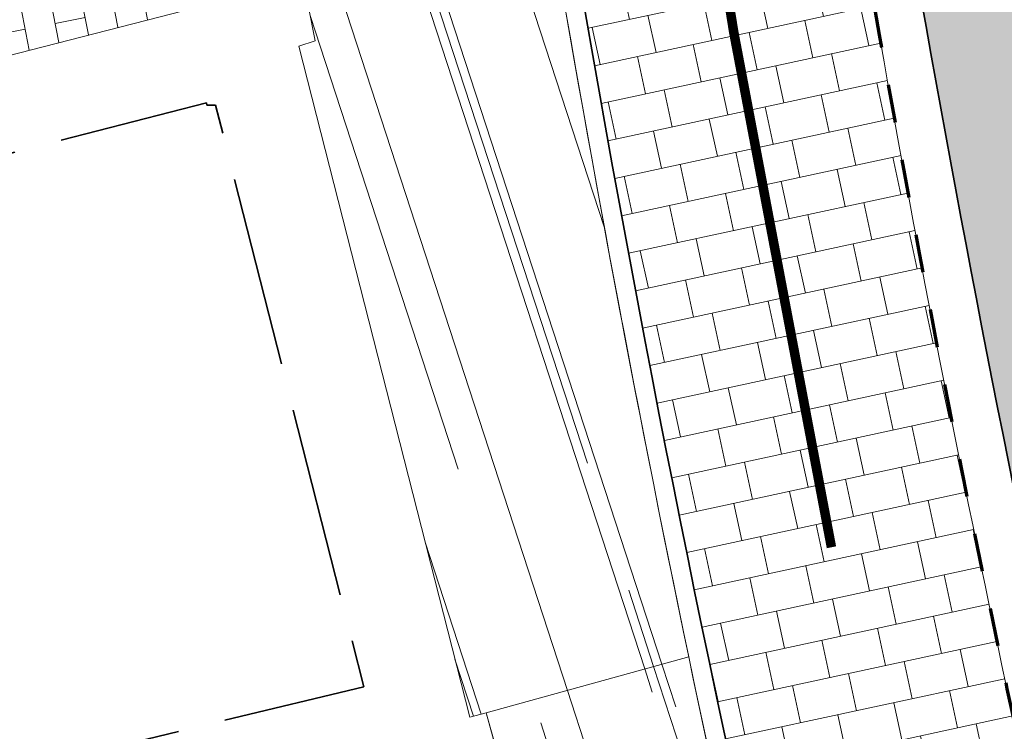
# Model space of a CAD drawing. Header units: metres. Extents: x 196674 to 197628, y 355499 to 356232.
# Tile 50 of 209: x 197027 to 197038, y 355607 to 355615. Entities that reach past the tile are written whole.
import ezdxf

# ---------------------------------------------------------------- set-up
doc = ezdxf.new("R2010")
doc.units = ezdxf.units.M
for name, pattern in [('VW-30270_STREEP', [3, 0.3, -2.7]), ('ZZ-HIDDEN-SO', [4, 2, -2]), ('ZZ-SYSTEEMGRENS-SO', [5, 4, -1])]:
    doc.linetypes.add(name, pattern=pattern)
for name, color, linetype, lineweight, true_color in [('N-WE-GR-BEPLANTING_BEPLANTINGSPLAN_DERDEN-V', 7, 'Continuous', 5, 0xd3e799), ('N-WE-VH-KANTOPSLUITING_GELEIDEBAND_50 200-G', 1, 'Continuous', 35, 0xff0000), ('N-WE-VH-KANTOPSLUITING_OPSLUITBAND_480_500x160-G', 150, 'ZZ-HIDDEN-SO', 70, 0x007fff), ('N-WE-VH-OPENVERHARDING_NATUURSTEEN_ZWARTBROEKPLEIN-A', 7, 'Continuous', 20, 0xd9795e), ('N-WE-VH-OPENVERHARDING_STRAATBAKSTEEN_ROOD_HALFSTEENS-LINGE-A', 7, 'Continuous', 5, 0xdaaea0), ('N-WE-VH-OPENVERHARDING_TEGEL_200x300_FIETSPAD_ROOD-A', 7, 'Continuous', 5, 0xe04d68), ('N-WE-VW-MARKERING_LANGS_STREEP_30270_010-G', 7, 'VW-30270_STREEP', 13, 0xffffff), ('X-XX-AL-GRENS_SYSTEEMGRENS-G', 7, 'ZZ-SYSTEEMGRENS-SO', 35, 0xd60036)]:
    doc.layers.add(name, color=color, linetype=linetype, lineweight=lineweight, true_color=true_color)
doc.layers.add('N-WE-IW-VRI-G', color=160, linetype='Continuous', lineweight=35)
doc.layers.add('N-WE-VH-KANTOPSLUITING_ACHTERKANTBAND-G', color=50, linetype='Continuous', lineweight=18)
doc.layers.add('N-WE-VH-HULPLIJN-G', color=40, linetype='Continuous', lineweight=5, plot=False)
pattern_1 = [(288.0600000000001, (197056.2115529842, 355734.4411217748), (2.285864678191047, -2.49423789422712), [21, -2.799999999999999, 6.999999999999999, -1.4]), (288.0600000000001, (197138.0089711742, 355715.2408764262), (1.336245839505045, 1.908269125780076), [4.199999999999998, -0.4619999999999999, 8.399999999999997, -1.05]), (288.0600000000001, (197057.2309859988, 355733.5100705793), (3.148679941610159, -6.630539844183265), [11.2, -1.96, 5.599999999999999, -1.4])]

msp = doc.modelspace()

# ---------------------------------------------------------------- hatches: boundary and pattern name
at = {"layer": 'N-WE-GR-BEPLANTING_BEPLANTINGSPLAN_DERDEN-V'}
h = msp.add_hatch(color=256, dxfattribs=at)
h.dxf.hatch_style = 1
edge = h.paths.add_edge_path()
edge.add_line((197059.0449998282, 355624.0746856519), (197058.5793363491, 355616.2843554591))
edge.add_arc((197088.0267754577, 355614.524148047), 29.50000000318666, 176.5792408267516, 188.7501148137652)
edge.add_arc((197059.8584810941, 355610.1885750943), 0.9999999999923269, 188.7501148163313, 275.6988601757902)
edge.add_line((197059.9577810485, 355609.1935175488), (197061.0327650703, 355609.3007936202))
edge.add_arc((197060.8838151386, 355610.7933799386), 1.500000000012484, 275.6988601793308, 365.4842630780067)
edge.add_line((197062.3769488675, 355610.936738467), (197060.8399859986, 355626.9447927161))
edge.add_arc((197060.3422747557, 355626.89700654), 0.5000000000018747, 5.484263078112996, 152.1525697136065)
edge.add_arc((197066.5316368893, 355623.6271752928), 7.500000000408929, 152.152569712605, 176.5792408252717)
edge = h.paths.add_edge_path()
edge.add_arc((197039.9982190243, 355624.3549443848), 4.500000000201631, 144.5527274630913, 187.314298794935)
edge.add_arc((197230.4358576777, 355648.7988758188), 196.4999999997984, 187.3142987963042, 192.7427262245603)
edge.add_arc((197039.2632729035, 355605.56644782), 0.4999999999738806, 192.74272620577, 369.8340852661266)
edge.add_arc((197238.2951791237, 355640.0671767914), 201.4999999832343, 183.8014470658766, 189.8340852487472, ccw=False)
edge.add_arc((197036.7396207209, 355626.6747584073), 0.5000000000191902, 3.801447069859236, 144.5527274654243)
at = {"layer": 'N-WE-VH-OPENVERHARDING_NATUURSTEEN_ZWARTBROEKPLEIN-A'}
h = msp.add_hatch(dxfattribs=at)
h.set_pattern_fill('AVH-NATUURSTEEN-SO', color=256, scale=0.7, angle=258.0600000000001, pattern_type=2)
h.set_pattern_definition(pattern_1)
edge = h.paths.add_edge_path()
edge.add_line((197038.4486168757, 355628.1763588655), (197037.8596983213, 355628.1413183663))
edge.add_line((197037.8596983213, 355628.1413183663), (197034.8125722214, 355627.3100371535))
edge.add_arc((197230.4358564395, 355648.798875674), 196.7999987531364, 186.2686969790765, 186.9016425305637)
edge.add_arc((197039.9982190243, 355624.3549443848), 5.000000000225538, 144.5527274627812, 170.8464922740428, ccw=False)
edge.add_arc((197036.7396207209, 355626.6747584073), 1.00000000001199, 3.8014470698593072, 144.5527274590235, ccw=False)
edge.add_arc((197238.2951791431, 355640.0671767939), 201.0000000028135, 183.8014470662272, 189.8340852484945)
edge.add_arc((197039.2632729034, 355605.5664478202), 1.000000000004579, -130.29976777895, 9.834085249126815, ccw=False)
edge.add_arc((197230.4358592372, 355648.7988761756), 196.8000015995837, 192.9177646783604, 193.7636798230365)
edge.add_arc((197042.0065108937, 355602.6428223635), 2.79999999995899, 193.7636798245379, 273.484694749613)
edge.add_arc((197238.2951791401, 355640.0671767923), 200.199999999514, 190.9511351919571, 191.5893006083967, ccw=False)
edge.add_arc((197238.2951791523, 355640.0671767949), 200.2000000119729, 183.4050693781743, 190.9511351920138, ccw=False)
edge = h.paths.add_edge_path()
edge.add_line((197035.4484736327, 355652.1420701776), (197035.2246497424, 355652.1553937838))
edge.add_line((197035.2246497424, 355652.1553937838), (197033.4985814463, 355652.2581417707))
edge.add_line((197033.4985814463, 355652.2581417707), (197033.6911213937, 355644.1353209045))
edge.add_arc((197230.435857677, 355648.7988758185), 196.7999999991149, 181.3578609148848, 184.3412329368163)
edge.add_line((197034.2004932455, 355633.9018376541), (197037.5821298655, 355634.1585516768))
edge.add_line((197037.5821298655, 355634.1585516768), (197038.1818700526, 355634.1762069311))
edge.add_arc((197238.2951794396, 355640.0671768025), 200.2000002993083, 180.781502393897, 181.6861959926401, ccw=False)
edge.add_line((197038.1138018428, 355637.3365755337), (197035.4484736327, 355652.1420701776))
edge = h.paths.add_edge_path()
edge.add_line((197037.5821298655, 355634.1585516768), (197034.2004932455, 355633.9018376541))
edge.add_arc((197230.4358578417, 355648.7988758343), 196.8000001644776, 184.3412329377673, 186.2686969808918)
edge.add_line((197034.8125722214, 355627.3100371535), (197037.8496761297, 355628.1407220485))
edge.add_arc((197238.2951792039, 355640.0671767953), 200.800000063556, 181.6861959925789, 183.4050693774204, ccw=False)
edge = h.paths.add_edge_path()
edge.add_line((197038.4859740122, 355679.8439846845), (197033.1186291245, 355679.9404464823))
edge.add_arc((197234.2423736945, 355674.1641979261), 201.2066740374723, 178.3549246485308, 181.2886516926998)
edge.add_line((197033.0865881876, 355669.6391968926), (197033.4985814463, 355652.2581417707))
edge.add_line((197033.4985814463, 355652.2581417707), (197034.9251798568, 355652.1732203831))
edge.add_arc((197238.2951791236, 355640.067176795), 203.7299999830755, 168.741094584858, 176.5933635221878, ccw=False)
h = msp.add_hatch(dxfattribs=at)
h.set_pattern_fill('AVH-NATUURSTEEN-SO', color=256, scale=0.7, angle=258.0600000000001, pattern_type=2)
h.set_pattern_definition(pattern_1)
edge = h.paths.add_edge_path()
edge.add_line((197031.1752459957, 355629.4275404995), (197027.7611996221, 355629.128520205))
edge.add_line((197027.7611996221, 355629.128520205), (197028.6787942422, 355624.4170427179))
edge.add_line((197028.6787942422, 355624.4170427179), (197031.6861092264, 355624.7452380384))
edge.add_arc((197230.4358576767, 355648.7988758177), 200.1999999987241, 185.5526223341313, 186.9006465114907, ccw=False)
edge = h.paths.add_edge_path()
edge.add_line((197037.715, 355586.099), (197039.7777473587, 355586.6419971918))
h = msp.add_hatch(dxfattribs=at)
h.set_pattern_fill('AVH-NATUURSTEEN-SO', color=256, scale=0.7, angle=258.0600000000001, pattern_type=2)
h.set_pattern_definition(pattern_1)
edge = h.paths.add_edge_path()
edge.add_line((197031.6861092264, 355624.7452380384), (197028.6787942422, 355624.4170427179))
edge.add_line((197028.6787942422, 355624.4170427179), (197030.2524873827, 355615.0069831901))
edge.add_line((197030.2524873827, 355615.0069831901), (197030.3128975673, 355614.7786872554))
edge.add_line((197030.3128975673, 355614.7786872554), (197030.452, 355614.784))
edge.add_line((197030.452, 355614.784), (197030.523, 355614.428))
edge.add_line((197030.523, 355614.428), (197030.352, 355614.373))
edge.add_line((197030.352, 355614.373), (197032.146, 355607.328))
edge.add_line((197032.146, 355607.328), (197032.318, 355607.371))
edge.add_line((197032.318, 355607.371), (197034.4452834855, 355607.9609666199))
edge.add_arc((197230.4358576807, 355648.7988758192), 200.2000000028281, 186.900646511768, 191.7701211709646, ccw=False)
h = msp.add_hatch(dxfattribs=at)
h.set_pattern_fill('AVH-NATUURSTEEN-SO', color=256, scale=0.7, angle=258.0600000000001, pattern_type=2)
h.set_pattern_definition(pattern_1)
edge = h.paths.add_edge_path()
edge.add_line((197034.4452834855, 355607.9609666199), (197032.318, 355607.371))
edge.add_line((197032.318, 355607.371), (197032.4233699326, 355606.991060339))
edge.add_line((197032.4233699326, 355606.991060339), (197032.5707986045, 355607.0281552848))
edge.add_line((197032.5707986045, 355607.0281552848), (197037.7201631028, 355586.5627265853))
edge.add_line((197037.7201631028, 355586.5627265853), (197037.5964054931, 355586.5315875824))
edge.add_line((197037.5964054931, 355586.5315875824), (197037.715, 355586.099))
edge.add_line((197037.715, 355586.099), (197039.7777473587, 355586.6419971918))
edge.add_line((197039.7777473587, 355586.6419971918), (197036.8314383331, 355597.8344881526))
edge.add_arc((197230.4358576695, 355648.7988758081), 200.199999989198, 194.6287922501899, 194.7479513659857, ccw=False)
edge.add_arc((197230.4358576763, 355648.7988758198), 200.1999999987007, 193.7698753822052, 194.6287922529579, ccw=False)
edge.add_arc((197230.4358576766, 355648.7988758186), 200.1999999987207, 191.7701211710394, 193.7698753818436, ccw=False)
h.paths.add_polyline_path([(197039.7777473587, 355586.6419971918), (197037.715, 355586.099), (197037.535, 355586.038), (197039.326, 355579.097), (197039.508, 355579.135), (197039.61, 355578.774), (197039.431, 355578.722), (197039.48, 355578.547), (197039.357, 355578.499), (197040.343, 355574.408), (197042.8397249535, 355575.0101024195)])
at = {"layer": 'N-WE-VH-OPENVERHARDING_STRAATBAKSTEEN_ROOD_HALFSTEENS-LINGE-A', "true_color": 0xb05e45}
h = msp.add_hatch(dxfattribs=at)
h.set_pattern_fill('AVH-BSS_LINGEFORMAAT_HALFST', color=25, scale=4, angle=191.02, pattern_type=2)
h.set_pattern_definition([(191.02, (7.160000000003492, 0.7800000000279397), (-0.8505453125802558, -0.6546546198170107), [0.32, -0.32]), (281.02, (7.160000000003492, 0.7800000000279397), (0.314099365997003, 0.06116852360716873), [])])
h.paths.add_polyline_path([(197010.7840435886, 355614.6256871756, -0.03294314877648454), (197010.8100331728, 355615.0197202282), (197009.1715279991, 355615.2368093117, -0.01104631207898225), (197009.1596825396, 355615.1604073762, -0.1989123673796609), (197008.4384746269, 355614.0317665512, -0.1989123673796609), (197007.1304340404, 355613.7436679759, -0.1989123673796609), (197006.0017932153, 355614.4648758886, -0.1853952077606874), (197005.7000746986, 355615.6826994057), (197004.098, 355615.882), (197004.211, 355615.399), (197004.094, 355615.357), (197004.521, 355613.641), (197004.645, 355613.668), (197004.743, 355613.187), (197004.638, 355613.133), (197005.09, 355610.908), (197005.2066063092, 355610.9319192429), (197005.303, 355610.462), (197005.185, 355610.438), (197005.617, 355608.709), (197018.0565945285, 355611.9025809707), (197017.6565718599, 355613.460744), (197016.6568713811, 355613.7614762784, -0.8636150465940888)])
h.paths.add_polyline_path([(197015.2596655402, 355621.8035694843), (197002.861269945, 355619.3888914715), (197002.930119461, 355619.0544680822), (197002.3424444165, 355618.9334803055), (197002.591963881, 355617.7214871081), (197002.3960722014, 355617.6811578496), (197002.3366863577, 355617.5899967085), (197002.7735727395, 355615.6194357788), (197003.488, 355615.758), (197003.473, 355615.88), (197003.955, 355615.976), (197003.986, 355615.854), (197004.098, 355615.882), (197005.7000746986, 355615.6826994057, -0.01303641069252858), (197005.7136946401, 355615.7729164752, -0.1989123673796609), (197006.4349025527, 355616.9015573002, -0.1989123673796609), (197007.7429431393, 355617.1896558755, -0.1989123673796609), (197008.8715839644, 355616.4684479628, -0.1874541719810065), (197009.1715279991, 355615.2368093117), (197010.8100331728, 355615.0197202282, -0.9362149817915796), (197016.7840435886, 355614.6256871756, -0.07318300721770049), (197016.6568713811, 355613.7614762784), (197017.6565718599, 355613.460744), (197016.54, 355617.81), (197016.522, 355617.939), (197016.022, 355617.862), (197015.935, 355618.336)])
h.paths.add_polyline_path([(197023.7441355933, 355623.455981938), (197019.9695321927, 355622.7208503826), (197020.642, 355619.268), (197020.735, 355618.768), (197020.6029656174, 355618.7407017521), (197022.0924951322, 355612.9387060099), (197026.1751241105, 355613.9868274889), (197025.7841709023, 355615.5096632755, -0.5436741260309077), (197021.9100738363, 355618.019425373, -0.3905386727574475), (197024.436190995, 355620.7602968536)])
h.paths.add_polyline_path([(197028.6787942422, 355624.4170427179), (197023.7441355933, 355623.455981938), (197024.436190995, 355620.7602968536, -0.438291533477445), (197027.4100738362, 355618.019425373, -0.06227305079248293), (197027.3254171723, 355617.3423397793), (197027.400283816, 355617.3193544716), (197027.3239749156, 355617.0708047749), (197027.249560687, 355617.0936511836, -0.2043624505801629), (197025.7841709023, 355615.5096632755), (197026.1751241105, 355613.9868274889), (197030.219, 355615.025)])
at = {"layer": 'N-WE-VH-OPENVERHARDING_TEGEL_200x300_FIETSPAD_ROOD-A'}
h = msp.add_hatch(dxfattribs=at)
h.set_pattern_fill('AVH-TEGEL_200X300_HALFST', color=256, scale=2, angle=192.1733031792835, pattern_type=2)
h.set_pattern_definition([(192.1733031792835, (0, 0), (0.08434773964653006, -0.3910057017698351), []), (282.1733031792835, (0, 0), (0.5865085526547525, 0.126521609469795), [0.4, -0.4]), (282.1733031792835, (-0.3910057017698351, -0.08434773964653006), (0.5865085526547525, 0.126521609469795), [-0.4, 0.4])])
edge = h.paths.add_edge_path()
edge.add_line((197035.7207037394, 355618.8821776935), (197032.7554983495, 355618.4265934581))
edge.add_arc((197230.4358576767, 355648.7988758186), 199.9999999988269, 188.7348135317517, 193.7698753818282)
edge.add_arc((197230.4358571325, 355648.7988756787), 199.9999994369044, 193.7698753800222, 194.6287922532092)
edge.add_arc((197230.4358576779, 355648.7988758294), 200.000000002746, 194.6287922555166, 194.7479513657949)
edge.add_line((197037.0248493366, 355597.8854016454), (197037.9741418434, 355594.2792124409))
edge.add_line((197037.9741418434, 355594.2792124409), (197039.8682099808, 355594.777806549))
edge.add_arc((197041.841157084, 355595.1056475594), 2.000000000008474, 128.5048426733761, 189.4345301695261, ccw=False)
edge.add_line((197040.5959955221, 355596.6707586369), (197039.1200694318, 355601.8252309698))
edge.add_arc((197042.0065108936, 355602.6428223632), 2.999999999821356, 193.7636798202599, 195.8148998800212, ccw=False)
edge.add_arc((197230.4358592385, 355648.7988761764), 197.0000016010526, 192.7427262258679, 193.7636798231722, ccw=False)
edge.add_arc((197230.4358576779, 355648.7988758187), 197.000000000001, 188.7348135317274, 192.7427262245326, ccw=False)

# ---------------------------------------------------------------- linework, layer by layer
at = {"layer": 'N-WE-IW-VRI-G', "ltscale": 0.2, "flags": 128}
msp.add_lwpolyline([(197036.332295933, 355626.9647351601, 0.1887783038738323), (197035.5348368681, 355623.7820397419, 0.02369041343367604), (197038.7755877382, 355605.456161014, 0.9749340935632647), (197039.7559261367, 355605.6518456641, -0.02632843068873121), (197037.238520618, 355626.7079079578, 0.7051040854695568)], format="xyb", close=True, dxfattribs=at)
at = {"layer": 'N-WE-VH-HULPLIJN-G', "flags": 128}
for points in [[(197038.4486168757, 355628.1763588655), (197037.8596983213, 355628.1413183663), (197034.8125722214, 355627.3100371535, 0.002761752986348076), (197035.0618906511, 355625.1503450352, -0.1152342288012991), (197035.9249711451, 355627.2547119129, -0.7051040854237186), (197037.7374205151, 355626.7410575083, 0.02632843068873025), (197040.2485793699, 355605.7372435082, -0.7010782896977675), (197038.616486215, 355604.803776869, 0.003691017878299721), (197039.2869120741, 355601.9766525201, 0.3625922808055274), (197042.1767002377, 355599.8479993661, -0.002784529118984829), (197041.740909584, 355602.0348337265, -0.03293782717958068)], [(197031.6861092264, 355624.7452380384), (197028.6787942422, 355624.4170427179), (197030.2524873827, 355615.0069831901), (197030.3128975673, 355614.7786872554), (197030.452, 355614.784), (197030.523, 355614.428), (197030.352, 355614.373), (197032.146, 355607.328), (197032.318, 355607.371), (197034.4452834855, 355607.9609666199, -0.02125028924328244)], [(197035.7207037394, 355618.8821776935), (197032.7554983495, 355618.4265934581, 0.02197313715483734), (197036.1839456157, 355601.1943102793, 0.003747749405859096), (197036.9193819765, 355598.2877519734, 0.00051992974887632), (197037.0248493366, 355597.8854016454), (197037.9741418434, 355594.2792124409), (197039.8682099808, 355594.777806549, -0.272301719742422), (197040.5959955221, 355596.6707586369), (197039.1200694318, 355601.8252309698, -0.008950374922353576), (197039.0926550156, 355601.9290689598, -0.004454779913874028), (197038.2879025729, 355605.3458742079, -0.01748960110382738)], [(197034.4452834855, 355607.9609666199), (197032.318, 355607.371), (197032.4233699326, 355606.991060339), (197032.5707986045, 355607.0281552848), (197037.7201631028, 355586.5627265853), (197037.5964054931, 355586.5315875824), (197037.715, 355586.099), (197039.7777473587, 355586.6419971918), (197036.8314383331, 355597.8344881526, -0.0005199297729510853), (197036.7258655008, 355598.2372408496, -0.003747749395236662), (197035.9896937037, 355601.1467057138, -0.008725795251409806)]]:
    msp.add_lwpolyline(points, format="xyb", close=True, dxfattribs=at)
for points in [[(197032.553, 355589.866), (197029.596, 355601.631), (197029.422, 355601.569), (197028.356, 355605.972), (197031.868, 355606.817), (197031.898, 355606.664), (197032.264, 355606.779), (197032.238, 355606.937), (197032.3768439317, 355606.9793538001), (197032.422, 355606.996), (197032.318, 355607.371), (197032.146, 355607.328), (197030.352, 355614.373), (197030.523, 355614.428), (197030.452, 355614.784), (197030.3128975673, 355614.7786872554), (197030.2524873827, 355615.0069831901), (197030.219, 355615.025), (197005.617, 355608.709)], [(197032.318, 355607.371), (197034.4452834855, 355607.9609666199)]]:
    msp.add_lwpolyline(points, dxfattribs=at)
at = {"layer": 'N-WE-VH-KANTOPSLUITING_ACHTERKANTBAND-G', "flags": 128}
msp.add_lwpolyline([(197035.9896937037, 355601.1467057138, -0.05053222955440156), (197030.3832319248, 355641.1185809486)], format="xyb", dxfattribs=at)
msp.add_lwpolyline([(197036.332295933, 355626.9647351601, 0.1887783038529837), (197035.5348368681, 355623.7820397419, 0.0236904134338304), (197038.7755877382, 355605.456161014, 0.9749340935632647), (197039.7559261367, 355605.6518456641, -0.02632843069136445), (197037.238520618, 355626.7079079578, 0.7051040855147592)], format="xyb", close=True, dxfattribs=at)
at = {"layer": 'N-WE-VH-KANTOPSLUITING_GELEIDEBAND_50 200-G', "ltscale": 0.2, "flags": 128}
msp.add_lwpolyline([(197036.1839456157, 355601.1943102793, -0.03056764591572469), (197031.8289309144, 355625.2343125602, -0.03056764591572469)], format="xyb", dxfattribs=at)
at = {"layer": 'N-WE-VH-KANTOPSLUITING_OPSLUITBAND_480_500x160-G', "ltscale": 0.2, "flags": 128}
msp.add_lwpolyline([(197035.9249711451, 355627.2547119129, 0.1887783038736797), (197035.0389055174, 355623.7183836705, 0.02369041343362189), (197038.2879025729, 355605.3458742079, 0.9749340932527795), (197040.2485793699, 355605.7372435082, -0.02632843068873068), (197037.7374205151, 355626.7410575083, 0.7051040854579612)], format="xyb", close=True, dxfattribs=at)
at = {"layer": 'N-WE-VW-MARKERING_LANGS_STREEP_30270_010-G', "const_width": 0.1, "flags": 128}
msp.add_lwpolyline([(197033.3184828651, 355625.4110467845, 0.02080293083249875), (197035.9439484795, 355609.1107509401)], format="xyb", dxfattribs=at)
at = {"layer": 'X-XX-AL-GRENS_SYSTEEMGRENS-G', "ltscale": 0.5, "flags": 128}
msp.add_lwpolyline([(197173.0845801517, 355664.4267221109), (197172.678291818, 355658.1040395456), (197176.2062336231, 355657.9276386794), (197179.6585214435, 355660.8258546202), (197196.8460500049, 355641.1849859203), (197196.618113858, 355640.9851655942), (197203.3658004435, 355633.2880423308), (197204.598351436, 355636.2035375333), (197206.181120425, 355637.5931654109), (197210.3450714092, 355632.9793581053), (197211.1344663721, 355633.8542043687), (197215.577003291, 355630.1111014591), (197222.812057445, 355638.6980935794), (197225.7729980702, 355636.1981525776), (197252.4997837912, 355613.6295939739), (197256.3974516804, 355618.2471244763), (197230.4350738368, 355640.1698336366), (197234.5465854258, 355645.0395252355), (197230.9951246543, 355648.102425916), (197227.7363916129, 355651.014992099), (197227.7150354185, 355650.9915016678), (197227.3858924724, 355651.2966605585), (197230.5297411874, 355654.3837220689), (197222.7747070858, 355662.5864016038), (197213.3031688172, 355673.0409596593), (197208.7438719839, 355679.5515306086), (197204.6678372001, 355688.2834966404), (197202.9207222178, 355693.3147658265), (197202.5296188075, 355695.8358091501), (197209.2561496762, 355696.7388380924), (197208.765603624, 355699.4053961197), (197208.8375775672, 355699.4157603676), (197208.4960738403, 355702.0476424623), (197209.7550059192, 355702.1614664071), (197209.6289773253, 355703.3557373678), (197209.431316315, 355705.9322142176), (197209.3853665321, 355708.5054020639), (197209.4909423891, 355711.0763696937), (197209.825975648, 355714.406320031), (197209.1003553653, 355714.700446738), (197209.2732684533, 355715.2254737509), (197208.7827839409, 355715.4092287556), (197209.8333840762, 355718.2914021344), (197204.6571410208, 355720.1605124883), (197206.9259623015, 355726.3911903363), (197207.3755778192, 355727.6258113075), (197205.6951706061, 355728.2354618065), (197201.970541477, 355729.6509828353, -0.03199396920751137), (197199.2658455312, 355725.4928494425), (197194.4988616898, 355729.2364659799), (197191.8020115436, 355731.3330088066), (197190.6829954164, 355730.2418318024), (197188.9323846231, 355731.7580333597, 0.01582069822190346), (197191.308975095, 355733.798286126), (197190.5246250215, 355734.700084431), (197189.8547559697, 355735.4391273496), (197188.5065648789, 355737.3969406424), (197188.3768484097, 355737.5504837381), (197186.2264232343, 355740.6599554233), (197185.4143065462, 355740.8273772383), (197177.0047230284, 355735.000759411), (197161.0308464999, 355735.7499021), (197143.9921317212, 355736.546230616), (197117.3114725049, 355737.8750504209), (197104.5701917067, 355738.4152468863), (197089.3270001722, 355739.2400485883), (197089.4979420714, 355743.4763910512), (197087.6423294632, 355744.6045541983), (197087.2320594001, 355744.8539874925), (197086.4302028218, 355745.4612094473), (197085.6301577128, 355746.0670596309), (197084.2515270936, 355747.3631431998), (197083.0033431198, 355748.790046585), (197081.9521148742, 355750.2640411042), (197081.052108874, 355751.8364435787), (197080.680597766, 355752.6629727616), (197080.3089695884, 355753.4897623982), (197079.7287775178, 355755.2084983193), (197079.3027229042, 355757.0287405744), (197079.0552433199, 355758.8767777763), (197078.9881413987, 355760.748092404), (197079.0484954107, 355761.6954089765), (197079.4901165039, 355761.5482019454), (197081.8987959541, 355767.3947458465), (197083.4122910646, 355769.9863346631), (197084.9290730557, 355772.1438856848), (197085.2777218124, 355772.6391357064), (197085.9504292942, 355773.4546849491), (197087.2615113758, 355775.0451778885), (197089.4568843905, 355777.2328139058), (197092.7058230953, 355779.8115121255), (197090.7255592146, 355782.8612331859), (197090.5279328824, 355783.1655891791), (197094.0593130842, 355784.7965387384), (197089.240221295, 355793.944965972), (197079.8514273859, 355789.6587774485), (197073.1066642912, 355808.1301448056), (197062.6964714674, 355839.0387078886), (197050.201550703, 355834.8591941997), (197054.256388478, 355823.4068109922), (197060.9054150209, 355805.9824325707), (197064.0917084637, 355798.9340248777), (197065.6061934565, 355785.3714584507), (197066.4118943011, 355778.1591798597), (197064.2976158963, 355775.7696807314), (197061.8930028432, 355773.065075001), (197059.8798242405, 355770.937906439), (197059.567781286, 355770.7063368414), (197054.395078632, 355766.8676324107), (197050.1449273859, 355764.4954855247), (197046.646028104, 355763.2036366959), (197046.6485450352, 355763.1967402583), (197042.8018864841, 355761.7681380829), (197042.6247659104, 355761.7025895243), (197032.2172606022, 355760.2665015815), (197022.1724443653, 355758.1057256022), (197022.1490316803, 355758.1349914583), (197018.4791559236, 355757.3507739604), (197017.1834583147, 355757.8590001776), (197013.9320116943, 355762.4906063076), (197012.2359937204, 355764.9334332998), (197011.548662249, 355765.9454268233), (197009.5874376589, 355768.7952768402), (197008.1879451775, 355770.6627745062), (197008.1739746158, 355770.651876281), (197004.3621297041, 355775.7021426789), (197000.7500667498, 355780.6711859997), (196997.3281167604, 355785.4310589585), (196992.0624097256, 355792.5561596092), (196987.5636689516, 355799.6503659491), (196980.2918957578, 355812.3582609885), (196971.7451011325, 355828.1610038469), (196956.4456734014, 355821.2458726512), (196960.0166344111, 355812.4100996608), (196962.4976294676, 355807.0886023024, -0.6085831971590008), (196961.4131292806, 355806.2394416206), (196970.6320923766, 355792.5786144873), (196976.225457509, 355784.303374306), (196982.879968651, 355776.9163582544), (196982.5041383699, 355776.476222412), (196987.7472751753, 355765.3430715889), (196990.3620391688, 355759.9089379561), (196989.6128942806, 355758.3801676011), (196986.801356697, 355757.089894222), (196981.5916446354, 355758.3619052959), (196976.4931413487, 355759.6093032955), (196973.9250311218, 355760.2238822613), (196971.9270970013, 355760.7020113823), (196970.093883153, 355761.1263081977), (196965.2690985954, 355762.243003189), (196955.7026120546, 355764.457163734), (196954.8259486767, 355764.7114400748), (196955.7288446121, 355765.5914382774), (196946.4199106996, 355767.8862061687), (196945.5109518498, 355767.0898728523), (196943.3561815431, 355767.6616250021), (196942.0243707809, 355768.0150110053), (196940.699224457, 355768.3753913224), (196937.911680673, 355769.161377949), (196937.9158913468, 355769.1720679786), (196934.1448626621, 355770.5833311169), (196931.0328001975, 355771.949971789), (196928.1497259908, 355773.3159879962), (196926.2238803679, 355774.3657393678), (196926.7008714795, 355775.2077771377), (196923.9720996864, 355776.8118532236), (196922.1171638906, 355777.9575551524), (196917.5440237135, 355780.8012867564), (196917.0166342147, 355779.9474843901), (196915.4224701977, 355780.9309636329), (196913.0167641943, 355782.4772167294), (196912.757872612, 355782.6539056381), (196911.190523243, 355783.7714957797), (196908.5042566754, 355786.2619442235), (196907.2206986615, 355787.4460719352), (196905.8442773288, 355789.1071714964), (196903.2522146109, 355793.7425243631), (196899.3236920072, 355801.1348770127), (196896.7844047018, 355806.8801932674), (196892.3931631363, 355816.7971943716), (196889.396342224, 355823.7408055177), (196885.4294056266, 355833.1531130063), (196886.3148759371, 355833.6745129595), (196885.0357126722, 355834.4994199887), (196884.9096875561, 355834.6903417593), (196883.5318420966, 355838.2464489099), (196881.8574062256, 355842.456115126), (196879.7964254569, 355847.3435551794), (196879.5508475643, 355847.9274201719), (196877.9207976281, 355851.9810838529), (196875.2708346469, 355858.5729917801), (196872.6243587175, 355865.1536886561), (196870.4789281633, 355870.5362599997), (196868.3870366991, 355875.7889875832), (196865.3800609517, 355883.3409266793), (196863.5295936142, 355887.9873007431), (196863.4110328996, 355888.2849971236), (196862.7400305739, 355889.9711056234), (196863.0622626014, 355890.0962442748), (196861.3970005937, 355894.1395962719), (196861.4037374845, 355894.142038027), (196859.229652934, 355899.4431236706), (196859.0298403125, 355899.3580359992), (196858.8952095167, 355899.696553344), (196858.3959365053, 355900.9492390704), (196849.546747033, 355923.1807260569), (196850.1922005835, 355924.6939033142), (196860.258528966, 355928.6657372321), (196869.5490503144, 355931.0234685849), (196873.3453938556, 355931.8019435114), (196886.2438454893, 355935.4284136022), (196898.3098795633, 355938.5764862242), (196898.3110943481, 355938.5724965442), (196903.1917021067, 355939.7712405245), (196904.7097162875, 355939.0568809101), (196905.0282216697, 355938.2924679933), (196909.0130922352, 355939.952830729), (196908.2642147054, 355942.2627148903), (196902.9799573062, 355958.738663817), (196902.4497829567, 355960.2008490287), (196901.8115777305, 355961.6192158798), (196900.9680556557, 355963.3204536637), (196898.0063144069, 355968.7541705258), (196894.5625896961, 355975.3226559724), (196892.3896866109, 355979.4813913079), (196888.5416758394, 355987.5664713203), (196887.4815956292, 355987.0834539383), (196885.6442474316, 355986.3271839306), (196885.5076204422, 355986.6344104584), (196873.7642690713, 355982.4273955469), (196860.8311621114, 355977.7025315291), (196860.6501748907, 355978.1868262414), (196859.8859481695, 355980.2917607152), (196853.3128873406, 355977.7107309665), (196853.73029577, 355976.6477246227), (196849.4907683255, 355974.9886047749), (196849.0872389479, 355976.0301083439), (196843.9608105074, 355973.9918913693), (196837.8119168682, 355989.4043746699), (196834.5901124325, 355988.2958011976), (196829.2277835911, 355986.0429299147), (196828.1156368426, 355985.4996470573), (196826.3328622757, 355984.7522034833), (196824.2538081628, 355989.7933135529), (196823.3493071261, 355989.4238303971), (196821.5217528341, 355993.9636112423), (196822.4415567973, 355994.327010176), (196811.4142395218, 356022.6098143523), (196811.1941616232, 356022.5241126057), (196809.0787073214, 356027.7608173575), (196808.1570951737, 356027.399245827), (196802.10045471, 356042.8370581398), (196803.0324375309, 356043.2047289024), (196801.2251267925, 356047.7859519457), (196800.9629805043, 356047.6825342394), (196799.5580754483, 356051.2186581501), (196798.9326303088, 356050.9700967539), (196795.7620501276, 356058.7913388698), (196785.962956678, 356083.7526770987), (196782.5256602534, 356092.3853087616), (196783.4607012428, 356092.7526788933), (196781.019036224, 356098.8045971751), (196780.1137519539, 356098.4428009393), (196778.7301102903, 356101.9178165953), (196774.5320198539, 356112.348299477), (196772.2902714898, 356117.515377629), (196776.44078803, 356119.079716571), (196791.849465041, 356131.7811384), (196790.0748953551, 356134.2200693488), (196802.0204483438, 356142.8516660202), (196802.0676224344, 356142.8083428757), (196807.6543048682, 356146.8198669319), (196821.3261595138, 356152.9520820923), (196824.118863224, 356147.8038902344), (196826.9348279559, 356140.6494155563), (196826.9667213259, 356140.5675271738), (196829.5085456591, 356133.5350799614), (196829.5777539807, 356133.3434260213), (196832.2898444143, 356127.7055041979), (196833.7548698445, 356124.6604513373), (196834.9901440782, 356122.0931766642), (196835.0225480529, 356122.0325953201), (196835.1990731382, 356121.7003128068), (196837.0506620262, 356117.8328811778), (196837.4462851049, 356117.0125892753), (196839.1926216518, 356113.3926815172), (196841.4323661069, 356114.511984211), (196841.8392721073, 356113.6336860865), (196848.0955434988, 356116.517072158), (196847.6769788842, 356117.425259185), (196852.5147321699, 356119.6548795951), (196850.4481800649, 356123.3458274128), (196845.5717484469, 356132.2801574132), (196843.8176550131, 356136.7414412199), (196842.4688873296, 356140.1178663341), (196840.0819394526, 356146.0228419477), (196839.9684512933, 356146.3257976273), (196837.6473192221, 356152.5214195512), (196836.4018865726, 356158.1741344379), (196834.8989662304, 356157.8391461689), (196833.0580044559, 356165.8451506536), (196834.6039987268, 356166.1812686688), (196833.231549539, 356172.4004655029), (196818.5547710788, 356168.2850407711), (196819.0904617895, 356165.4031631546), (196818.6774567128, 356164.7734485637), (196805.8544307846, 356160.1790812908), (196763.847697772, 356130.3813046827), (196763.5509762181, 356130.4127969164), (196762.5818188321, 356130.5249803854), (196761.7183121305, 356129.7086118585, 0.04730650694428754), (196752.2297252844, 356136.4176360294), (196747.6793319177, 356140.070134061), (196742.0814451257, 356144.4630395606), (196738.7537234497, 356147.2546337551), (196734.7560397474, 356150.8499354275), (196729.666907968, 356145.2019173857), (196729.4110213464, 356144.9179294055), (196728.5373751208, 356145.25504501), (196726.9098917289, 356145.8830452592), (196726.6614752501, 356145.2392657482), (196726.5077088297, 356145.3668838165), (196724.5966113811, 356147.0002316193), (196723.2386024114, 356148.3499242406), (196720.9989937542, 356150.8008754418), (196719.8259691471, 356152.0571855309), (196717.8551161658, 356153.8806850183), (196716.3066054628, 356155.1783671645), (196713.4920412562, 356157.0380855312), (196712.711518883, 356157.526736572), (196710.5865978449, 356158.6597682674), (196709.0460740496, 356159.8798850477, -0.1436820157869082), (196707.9944026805, 356162.614189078), (196707.7956403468, 356165.0395700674), (196705.255843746, 356165.9921554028), (196703.9080476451, 356165.8817021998), (196704.296213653, 356161.5859622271), (196704.322643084, 356161.4572245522), (196699.9945406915, 356161.1598107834), (196700.4765585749, 356140.6409319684, -0.8375811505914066), (196697.1042396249, 356117.7401990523), (196690.2804314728, 356092.1839640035, 0.01148923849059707), (196682.1238954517, 356058.6533288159), (196678.2447453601, 356040.9444071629), (196676.8078900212, 356034.3849397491), (196676.7367004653, 356034.0373672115), (196673.76097036, 356020.1679628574), (196685.4972137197, 356017.0123139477), (196688.4141098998, 356023.4875724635), (196684.7023326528, 356025.1594317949), (196684.8709302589, 356032.3200466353), (196686.954459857, 356036.67925281), (196701.2270857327, 356066.3816892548), (196697.4228360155, 356068.2135735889), (196701.9253072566, 356087.990611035), (196702.113404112, 356090.4525884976), (196703.1938799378, 356090.1812386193), (196704.7481254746, 356094.7148607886), (196705.3277865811, 356095.9075069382), (196706.1690198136, 356096.9042763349), (196707.142583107, 356097.5850231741), (196708.3354430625, 356098.0646037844), (196709.2981925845, 356097.8962027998), (196710.1314496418, 356097.4912135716), (196711.0135994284, 356096.7398888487), (196711.613187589, 356094.6944549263), (196715.3306055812, 356098.6467015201), (196723.1713741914, 356104.959617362), (196732.8379125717, 356111.0407349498), (196733.3237033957, 356110.1763676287), (196733.395023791, 356110.047721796, 0.4142124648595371), (196734.754474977, 356109.6579975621), (196736.9542150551, 356108.9736747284, -0.02164444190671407), (196739.4192796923, 356107.5715157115, 0.0006306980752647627), (196739.4214182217, 356107.5701773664, -0.2262979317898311), (196739.4250952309, 356107.5644124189), (196739.8764398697, 356106.708415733), (196739.5816296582, 356106.4366577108), (196740.3007240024, 356104.7008456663), (196740.9509263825, 356104.9922062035), (196741.9809548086, 356103.0387080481), (196744.8395286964, 356104.2229286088, -0.3990416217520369), (196746.5871881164, 356103.5518771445), (196746.6513408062, 356103.3996378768), (196746.689370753, 356103.0266088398), (196746.4151777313, 356101.5848105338), (196747.429397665, 356101.3609511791), (196747.5333455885, 356101.2994572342), (196747.5384435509, 356101.2929342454), (196766.0705486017, 356056.7132555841), (196765.1623874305, 356056.3282861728), (196767.2394890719, 356051.1270879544), (196768.1793575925, 356051.5344794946), (196771.4711978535, 356043.8233024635), (196774.40164759, 356036.7635904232), (196774.0151730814, 356036.5839879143), (196774.7283105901, 356034.7171646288), (196775.4376722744, 356034.2825268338), (196775.853972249, 356033.3023071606), (196775.6600364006, 356032.5504327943), (196776.765634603, 356029.8908119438), (196776.718840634, 356029.8583752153), (196777.0974306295, 356028.7594125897), (196777.9658206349, 356027.7189745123), (196778.0591666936, 356026.3169710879), (196778.4461698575, 356025.4565066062), (196778.8262353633, 356024.4427094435), (196778.82622122, 356024.4427022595), (196778.8266270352, 356024.4416646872), (196779.3783198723, 356022.97006407), (196779.3990069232, 356022.9782259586), (196780.7255773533, 356019.5865020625), (196780.754093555, 356019.5982524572), (196782.2401021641, 356015.8367131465), (196783.4327975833, 356012.7766123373), (196782.5021506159, 356012.4159202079), (196784.7325956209, 356006.6609931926), (196786.038590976, 356007.1671596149), (196787.6956637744, 356002.99373992), (196787.5357676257, 356002.9336515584), (196788.527525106, 356000.4577747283), (196788.2725773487, 356000.3582829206), (196788.9724314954, 355999.1126709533), (196789.3908675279, 355998.5302971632), (196789.7536275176, 355998.0254125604), (196789.9147147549, 355996.5999778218), (196790.4410486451, 355995.4737364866), (196790.4469192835, 355995.47546678), (196790.6242366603, 355994.9662783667), (196790.9335315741, 355995.0883984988), (196793.8902314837, 355987.5860400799), (196793.7542048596, 355987.5476454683), (196795.505857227, 355983.2445885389), (196795.6242983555, 355983.312781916), (196796.991807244, 355979.8198586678), (196797.0047048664, 355979.7233568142), (196796.9933585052, 355979.6824914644), (196796.9669683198, 355979.6505170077), (196796.822975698, 355979.5766059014), (196795.3985459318, 355979.0322727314), (196797.1469514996, 355974.4569848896), (196797.1501836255, 355974.4582530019), (196795.4187218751, 355970.4877992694), (196796.2201695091, 355969.6560949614), (196797.0849824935, 355967.4537241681), (196798.9466017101, 355968.1847329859), (196800.5529653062, 355968.8170288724), (196800.6150046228, 355968.7023501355), (196800.8616512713, 355968.7744826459), (196801.6407865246, 355967.8232749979), (196801.6785991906, 355967.7771113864), (196801.6961792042, 355966.4146603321), (196801.7040832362, 355965.8020978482, 0.2098831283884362), (196802.0368526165, 355965.0700742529, 0.1229137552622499), (196802.0944480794, 355964.5891732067), (196802.9107575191, 355962.4451987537), (196803.0986146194, 355962.5296289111, 0.04929694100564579), (196803.2118388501, 355962.3687718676), (196804.3748923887, 355961.0206686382), (196804.4152792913, 355960.973855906), (196804.4401436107, 355960.2826278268), (196804.4459236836, 355960.1212617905), (196803.9148513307, 355960.1157297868), (196805.8237591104, 355955.3454282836), (196806.4277367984, 355955.633371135), (196806.6532355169, 355955.5186944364), (196807.0270248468, 355954.5686016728), (196806.896691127, 355954.2200849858), (196806.3685258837, 355953.9064868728), (196808.2467157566, 355949.1968786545), (196809.0713129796, 355949.5131897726), (196810.7611227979, 355945.21653999), (196812.8164223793, 355939.9905657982), (196815.7958787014, 355932.7153467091), (196817.2786866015, 355929.1286764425), (196819.2233460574, 355924.3463577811), (196820.974699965, 355919.8030463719), (196821.7022264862, 355917.7120897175), (196822.8275510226, 355914.9902061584), (196826.5518493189, 355905.5439142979), (196827.5083210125, 355903.1053161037), (196827.5308293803, 355903.1196992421), (196828.5703350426, 355900.3870734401, 0.1057314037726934), (196828.7975064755, 355900.0358952, 0.1359501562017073), (196828.9295866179, 355899.5185573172), (196829.4561675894, 355898.5993144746), (196829.938950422, 355897.0408730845, 0.1142322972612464), (196830.1661458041, 355896.6512290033, 0.1021066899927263), (196830.23636084, 355896.2531616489), (196830.8234352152, 355894.775179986, 0.09413674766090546), (196831.0235326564, 355894.4601106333, 0.07582889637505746), (196831.0699955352, 355894.1621297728), (196831.3336353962, 355893.3277624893), (196830.5490288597, 355891.650566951), (196830.730654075, 355891.1774844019), (196831.6305612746, 355889.0373983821), (196832.1718899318, 355888.9724389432), (196833.8661398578, 355884.6967749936), (196833.0916363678, 355884.3898747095), (196834.2334853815, 355881.5063921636), (196835.7340846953, 355881.0039957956), (196836.3963712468, 355880.6373454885), (196840.5779483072, 355870.1214583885), (196841.1998491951, 355870.3833319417), (196841.8607508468, 355868.7841549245), (196841.3542408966, 355868.5492854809), (196842.9471889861, 355864.5225379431), (196843.474497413, 355864.7627851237), (196844.0946204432, 355863.1667495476), (196843.4777571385, 355862.8872750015), (196845.6058022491, 355857.295932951), (196845.6591832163, 355857.3179956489), (196848.9573390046, 355849.3870718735), (196849.4691744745, 355849.5945842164), (196850.1900661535, 355847.7561027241), (196849.7024440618, 355847.5164343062), (196851.7354952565, 355842.3219023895), (196851.9803218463, 355841.6963600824), (196852.2130822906, 355841.1927849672), (196852.6975573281, 355840.1446276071), (196853.8314006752, 355837.546665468), (196857.1022606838, 355828.931799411), (196857.1021774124, 355828.9317655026), (196857.104474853, 355828.9259676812), (196857.5027287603, 355827.8770374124), (196857.5177064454, 355827.8831363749), (196859.2608649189, 355823.4841013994, 0.1197895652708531), (196859.5336863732, 355823.098470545, 0.1217854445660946), (196859.5998818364, 355822.6230344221), (196860.3813539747, 355820.6705579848), (196861.5845120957, 355817.6645162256), (196865.3571916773, 355808.1762108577), (196866.650424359, 355804.9223955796), (196866.9894190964, 355804.0482756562), (196869.9609907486, 355796.3858853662), (196870.2417437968, 355795.6982130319), (196874.2597470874, 355785.8213624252), (196876.4751023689, 355779.9106257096), (196876.5248359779, 355779.9270586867), (196877.4783340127, 355777.609714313), (196877.4870572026, 355777.6127263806, 0.01261409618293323), (196879.1276028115, 355773.4671132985), (196880.5794819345, 355769.9265380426), (196879.4564760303, 355768.8985009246), (196871.5899269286, 355765.9267262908), (196874.6150694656, 355763.7405958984), (196870.7815163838, 355762.3431721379), (196871.1765744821, 355761.2637959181), (196873.4589399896, 355754.9534811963), (196873.8205499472, 355753.8743063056), (196877.933770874, 355755.2526192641), (196879.3161058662, 355751.4604592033), (196887.4423074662, 355755.0355723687), (196887.6524770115, 355755.1609821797), (196887.7433886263, 355755.192988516), (196887.8657880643, 355755.2134610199), (196887.9953583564, 355755.215742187), (196888.0352466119, 355755.2100166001), (196888.0806541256, 355755.194805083), (196888.1556229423, 355755.1569219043), (196888.2342456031, 355755.1058393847), (196888.2799178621, 355755.067193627), (196888.3187308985, 355755.0246841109), (196888.3560790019, 355754.9712798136), (196888.4037650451, 355754.8834089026), (196890.242957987, 355750.9480844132), (196890.4947138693, 355750.6026519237), (196890.4494791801, 355750.5430745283), (196891.628236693, 355748.1977836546), (196891.6577586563, 355747.9263099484), (196893.7087405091, 355743.5292781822), (196894.4921495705, 355741.852565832), (196896.872192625, 355740.7600377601), (196896.2575067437, 355739.8318439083), (196898.2715684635, 355738.9073148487), (196899.8509010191, 355738.4527733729), (196902.2825244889, 355737.7529374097), (196907.1457714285, 355736.3532654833), (196917.8474241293, 355733.273265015), (196918.1089377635, 355734.2346253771), (196926.0062285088, 355731.9296392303), (196927.0971120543, 355732.0253109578), (196927.2914126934, 355732.7211091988), (196949.25195892, 355726.9179402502), (196950.9690876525, 355725.7952060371), (196950.858498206, 355725.3568524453), (196952.0887336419, 355725.1461394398), (196952.8819526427, 355724.9555262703), (196952.8603227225, 355724.8954303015), (196952.056959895, 355721.6922553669), (196951.4518210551, 355719.279440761), (196959.2800080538, 355717.3161154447), (196960.8516613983, 355723.8815794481), (196967.4256969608, 355722.1306030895), (196973.9033481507, 355720.4361775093), (196977.8684934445, 355719.3989738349), (196980.4243569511, 355718.8238264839), (196993.7588386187, 355715.5105551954), (196994.7639516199, 355716.0034841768), (196994.9897167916, 355716.0545171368), (196996.5017647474, 355715.9488593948), (196997.3169796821, 355715.6092477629), (196997.9952041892, 355715.036856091), (196998.4610569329, 355714.3165586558), (196998.8408934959, 355713.1578975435), (196998.8373696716, 355713.1068020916), (196998.8026880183, 355712.6039181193), (196998.5054317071, 355711.57326714), (196998.967312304, 355710.0772094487), (197001.8739445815, 355710.9575141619), (197005.9055135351, 355697.924832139), (197007.9029397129, 355691.7178882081), (197012.9334617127, 355675.5491580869), (197017.8784535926, 355659.8034283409), (197019.9986344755, 355652.9868181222), (197022.5523518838, 355644.9202439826), (197025.6999454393, 355634.5227791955), (197025.7567598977, 355634.1895291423), (197025.7192859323, 355633.9168304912), (197025.6181435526, 355633.7020966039), (197025.4453286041, 355633.4758310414), (197025.195021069, 355633.3010221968), (197024.8842618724, 355633.1887622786), (197022.7809993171, 355632.7952119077), (197021.2249886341, 355633.6494658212), (197017.690051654, 355632.6264885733), (197017.7273360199, 355632.4752797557), (197014.1229230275, 355631.4103093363), (197014.0722671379, 355631.5493647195), (197010.0124796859, 355630.3545619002), (197006.5432104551, 355629.6017441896), (197006.5540181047, 355629.5513084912), (197001.1443281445, 355628.4894595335), (196999.2574320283, 355628.1228370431), (197001.9823300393, 355614.4304461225), (197003.2307288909, 355614.6849740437), (197003.6205128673, 355613.1185353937), (197004.006443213, 355611.2187676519), (197003.9614653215, 355611.2096196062), (197004.2119997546, 355610.206901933), (197004.3094756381, 355609.7270704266), (197004.3307955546, 355609.7314437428), (197004.8907984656, 355607.4901357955), (197029.380694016, 355613.7773555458), (197029.3841525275, 355613.7521287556), (197029.4775205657, 355613.7547588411), (197031.0334295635, 355607.6447371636), (197027.1484354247, 355606.7099934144), (197028.7114272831, 355600.2542212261), (197028.8948398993, 355600.3195751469), (197029.4531395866, 355598.0973388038), (197030.7251398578, 355593.0343377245), (197031.3437632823, 355590.5737261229), (197031.1685464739, 355590.5261238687), (197032.7880676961, 355584.152430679), (197036.6741025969, 355585.3719723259), (197038.212636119, 355579.409403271), (197038.2010121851, 355579.4060264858), (197038.2728747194, 355579.1493745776), (197038.1803194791, 355579.1132554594), (197039.3673898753, 355574.1879968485), (197040.0304268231, 355571.0320611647), (197040.88012635, 355567.656390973), (197041.2093863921, 355566.3427106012), (197041.6648791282, 355566.4332058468), (197042.8515333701, 355561.7517462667), (197043.1005016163, 355560.7271915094), (197044.6430261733, 355554.3201080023), (197045.6960009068, 355554.5759243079), (197046.0663295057, 355552.9632527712), (197063.3112487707, 355556.2858520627), (197062.5528863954, 355564.4253253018), (197069.6953954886, 355564.7548009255), (197074.0489944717, 355565.8013962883), (197074.0651927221, 355569.3434042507), (197066.8277845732, 355574.7719568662), (197065.569183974, 355592.4263893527), (197065.9890710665, 355592.2571108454), (197066.9647035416, 355591.9362835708), (197067.948629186, 355591.6804678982), (197069.8143987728, 355591.2835510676), (197070.9138968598, 355590.9670390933), (197072.0547459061, 355590.5568482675), (197073.3952542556, 355590.1721260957, -0.1152568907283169), (197081.1782353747, 355583.3636143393), (197088.1711537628, 355574.4210026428), (197092.5545327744, 355568.8154951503), (197099.4778845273, 355574.1657522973), (197101.0604109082, 355575.3887037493), (197095.3593342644, 355582.7660237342), (197094.9766501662, 355582.4665704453), (197094.8981522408, 355582.7529220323), (197094.2118387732, 355584.4945289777), (197092.7090311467, 355587.275688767), (197091.4245338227, 355588.9961585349), (197089.3067641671, 355591.1364624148), (197086.8976383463, 355592.962353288), (197085.5348704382, 355593.9300294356), (197077.2085234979, 355604.9027706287, -0.1058183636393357), (197071.6588760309, 355616.7440490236), (197070.2271579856, 355628.1527461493), (197068.8732504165, 355641.9015009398), (197068.754855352, 355648.6106856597), (197069.0445282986, 355655.8010382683), (197070.1813272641, 355663.7801162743), (197072.5559036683, 355674.3024406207), (197085.7316641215, 355673.7582615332), (197087.7834693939, 355674.5971967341), (197090.8065214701, 355674.4470028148), (197098.1397626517, 355681.0156148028), (197098.4240622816, 355685.9810240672), (197101.9406964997, 355685.7710316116), (197102.3433846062, 355697.078343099), (197156.4463787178, 355694.9579822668), (197156.2249856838, 355688.6267763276), (197150.0560632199, 355688.8424945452), (197149.8181020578, 355683.7954412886), (197156.0430107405, 355683.50194597), (197155.9434362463, 355681.3833071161), (197156.9940530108, 355681.3047563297), (197158.577914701, 355681.1016482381), (197160.1073547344, 355680.7434348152), (197161.7057278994, 355680.1852727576), (197163.2304949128, 355679.453872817), (197164.6201168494, 355678.5906370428), (197165.2392169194, 355678.1079641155), (197164.835822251, 355677.6446703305), (197163.4881835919, 355676.095416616), (197166.6344331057, 355672.654307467), (197167.6288975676, 355673.3756308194), (197167.9025847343, 355672.918075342), (197168.564826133, 355671.7474093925), (197169.0719519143, 355670.160087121), (197169.4840139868, 355668.6115914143), (197169.5948482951, 355667.1735395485), (197169.7172811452, 355664.6284666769), (197173.0845635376, 355664.4267231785)], format="xyb", dxfattribs=at)

doc.saveas('drawing.dxf')
